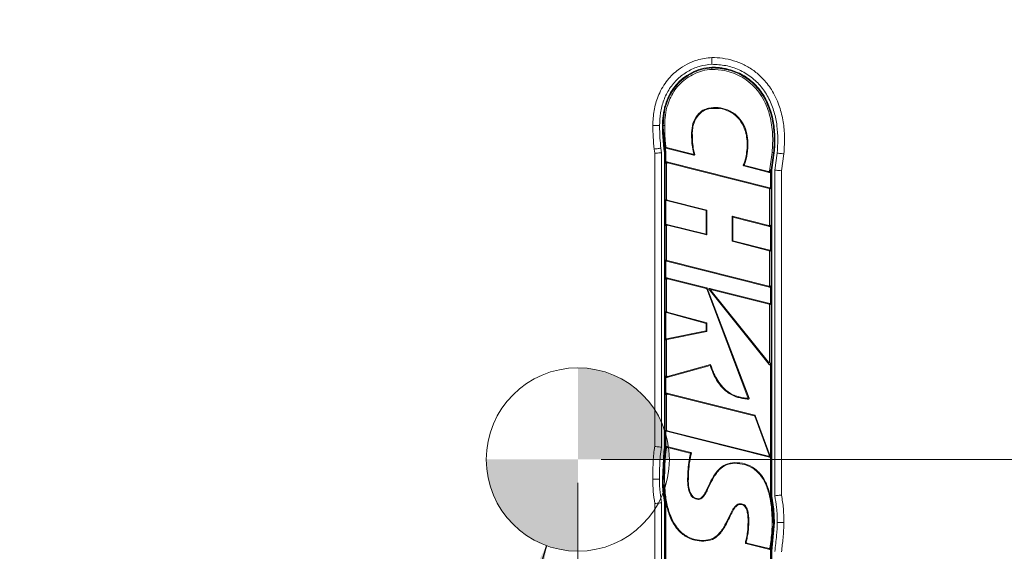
# Model space of a CAD drawing. Header units: millimetres. Extents: x 0 to 1118, y 0 to 864.
# Tile 133 of 248: x 226 to 293, y 712 to 748. Entities that reach past the tile are written whole.
import ezdxf

# ---------------------------------------------------------------- set-up
doc = ezdxf.new("R2010")
doc.units = ezdxf.units.MM
doc.styles.add('SLDTEXTSTYLE3', font='TXT', dxfattribs={"width": 0.605})
doc.dimstyles.new('SLDDIMSTYLE0', dxfattribs={"dimtxt": 0.18, "dimasz": 3.302, "dimexe": 0, "dimexo": 0.0625, "dimgap": 0, "dimtad": 0, "dimtih": 1, "dimtoh": 1, "dimdec": 0, "dimrnd": 1e-09, "dimzin": 0, "dimdsep": 46, "dimtxsty": 'Standard', "dimsah": 1, "dimcen": 0.09, "dimadec": 0, "dimazin": 0, "dimtfac": 3.302, "dimtdec": 0, "dimtofl": 0, "dimtmove": 0, "dimatfit": 3, "dimfxl": 1, "dimfrac": 2, "dimtolj": 1, "dimtzin": 0, "dimarcsym": 0})
doc.dimstyles.new('SLDDIMSTYLE1', dxfattribs={"dimtxt": 3.175, "dimasz": 3.302, "dimexe": 0, "dimexo": 0.0625, "dimgap": 0.79375, "dimtad": 0, "dimtih": 1, "dimtoh": 1, "dimdec": 1, "dimlfac": 4, "dimrnd": 1e-09, "dimzin": 12, "dimdsep": 46, "dimtxsty": 'SLDTEXTSTYLE3', "dimsah": 1, "dimcen": 0.09, "dimadec": 0, "dimazin": 3, "dimtfac": 1, "dimtofl": 0, "dimtmove": 0, "dimatfit": 3, "dimfxl": 1, "dimfrac": 2, "dimtolj": 1, "dimtzin": 12, "dimarcsym": 0})

# ---------------------------------------------------------------- blocks, each defined once
blk = doc.blocks.new('_D_2')
at = {"color": 7, "linetype": 'Continuous', "lineweight": 0}
for p, q in [((374.407, 791.795), (439.976, 791.795)), ((438.376, 791.795), (438.376, 757.407)), ((438.376, 718.145), (438.376, 752.534)), ((265.707, 718.145), (439.976, 718.145))]:
    blk.add_line(p, q, dxfattribs=at)
for points in [[(438.376, 791.795), (437.868, 788.493), (438.884, 788.493)], [(438.376, 718.145), (438.884, 721.447), (437.868, 721.447)]]:
    blk.add_solid(points, dxfattribs=at)
at = {"color": 7, "linetype": 'Continuous', "lineweight": 0, "insert": (432.919, 756.627), "char_height": 3.175, "attachment_point": 1, "style": 'SLDTEXTSTYLE3'}
blk.add_mtext('294.6', dxfattribs=at)
blk = doc.blocks.new('_D_3')
at = {"color": 7, "linetype": 'Continuous', "lineweight": 0}
for p, q in [((372.807, 790.195), (372.807, 610.851)), ((264.107, 716.545), (264.107, 610.851)), ((264.107, 612.451), (313, 612.451)), ((372.807, 612.451), (323.914, 612.451))]:
    blk.add_line(p, q, dxfattribs=at)
for points in [[(264.107, 612.451), (267.409, 611.943), (267.409, 612.959)], [(372.807, 612.451), (369.505, 612.959), (369.505, 611.943)]]:
    blk.add_solid(points, dxfattribs=at)
at = {"color": 7, "linetype": 'Continuous', "lineweight": 0, "insert": (313, 614.107), "char_height": 3.175, "attachment_point": 1, "style": 'SLDTEXTSTYLE3'}
blk.add_mtext('434.8', dxfattribs=at)
blk = doc.blocks.new('SW_DOWELSYMBOL_7')
at = {"linetype": 'Continuous', "lineweight": 0}
h = blk.add_hatch(color=0, dxfattribs=at)
edge = h.paths.add_edge_path(flags=0)
edge.add_arc((0, 0), 6.25, 0, 90)
edge.add_line((0, 6.25), (0, 0))
edge.add_line((0, 0), (6.25, 0))
h = blk.add_hatch(color=0, dxfattribs=at)
edge = h.paths.add_edge_path(flags=0)
edge.add_arc((0, 0), 6.25, 180, 270)
edge.add_line((0, -6.25), (0, 0))
edge.add_line((0, 0), (-6.25, 0))
at = {"color": 0, "linetype": 'Continuous', "lineweight": 0}
blk.add_circle((0, 0), 6.25, dxfattribs=at)

msp = doc.modelspace()

# ---------------------------------------------------------------- linework, layer by layer
at = {"color": 7, "linetype": 'Continuous', "lineweight": 15}
for p, q in [((269.229, 740.91), (269.229, 740.918)), ((269.687, 740.914), (269.687, 740.91)), ((269.893, 740.441), (269.886, 740.911)), ((269.936, 740.91), (269.943, 740.443)), ((269.981, 739.331), (269.893, 740.441)), ((269.943, 740.443), (270.03, 739.338)), ((270.011, 740.04), (269.995, 740.397)), ((269.36, 739.023), (269.32, 739.307)), ((269.774, 739.371), (269.818, 739.055)), ((270.017, 739.069), (269.981, 739.331)), ((270.067, 739.073), (270.03, 739.338)), ((272.029, 738.892), (270.106, 739.371)), ((270.151, 739.412), (271.959, 738.962)), ((269.36, 719.033), (269.36, 739.023)), ((269.818, 739.055), (269.818, 718.988)), ((270.017, 718.967), (270.017, 739.069)), ((270.067, 718.962), (270.067, 739.073)), ((270.118, 738.39), (270.118, 739.076)), ((277.184, 737.81), (277.365, 739.074)), ((277.297, 737.886), (277.465, 739.063)), ((277.515, 739.057), (277.347, 737.883)), ((277.546, 737.868), (277.713, 739.034)), ((278.168, 738.982), (278.004, 737.836)), ((270.168, 738.325), (270.118, 738.39)), ((270.168, 738.325), (270.168, 735.88)), ((270.175, 738.435), (270.226, 738.37)), ((277.211, 736.672), (270.175, 738.435)), ((277.161, 736.632), (270.226, 738.37)), ((277.168, 737.708), (275.431, 738.162)), ((275.502, 738.195), (277.126, 737.772)), ((277.168, 737.708), (277.126, 737.772)), ((277.184, 737.81), (277.226, 737.747)), ((277.246, 737.89), (277.226, 737.747)), ((277.246, 737.89), (277.297, 737.886)), ((277.246, 737.89), (277.246, 736.627)), ((277.297, 737.886), (277.297, 715.645)), ((277.347, 737.883), (277.347, 715.651)), ((277.546, 715.672), (277.546, 737.868)), ((278.004, 737.836), (278.004, 715.721)), ((277.161, 736.632), (277.211, 736.672)), ((277.246, 736.627), (277.196, 736.587)), ((277.196, 734.144), (277.196, 736.587)), ((270.118, 735.841), (270.168, 735.88)), ((270.118, 734.129), (270.118, 735.841)), ((270.203, 735.835), (270.153, 735.796)), ((270.153, 735.796), (272.857, 735.113)), ((270.203, 735.835), (272.907, 735.152)), ((272.857, 735.113), (272.907, 735.152)), ((272.857, 735.113), (272.857, 733.517)), ((272.907, 735.152), (272.908, 733.453)), ((274.632, 734.744), (277.138, 734.1)), ((274.632, 733.022), (274.632, 734.744)), ((274.682, 734.678), (274.632, 734.744)), ((274.682, 734.678), (277.188, 734.034)), ((274.682, 733.061), (274.682, 734.678)), ((270.168, 734.065), (270.118, 734.129)), ((270.168, 734.065), (270.168, 731.751)), ((270.175, 734.174), (270.226, 734.11)), ((272.857, 733.517), (270.175, 734.174)), ((272.908, 733.453), (270.226, 734.11)), ((277.188, 734.034), (277.138, 734.1)), ((277.196, 734.144), (277.246, 734.079)), ((277.246, 734.079), (277.246, 732.366)), ((272.857, 733.517), (272.908, 733.453)), ((274.682, 733.061), (274.632, 733.022)), ((277.161, 732.372), (274.632, 733.022)), ((277.211, 732.411), (274.682, 733.061)), ((277.161, 732.372), (277.211, 732.411)), ((277.246, 732.366), (277.196, 732.327)), ((277.196, 730), (277.196, 732.327)), ((270.118, 731.712), (270.168, 731.751)), ((270.118, 730.483), (270.118, 731.712)), ((270.203, 731.706), (270.153, 731.667)), ((270.153, 731.667), (277.188, 729.891)), ((270.203, 731.706), (277.138, 729.955)), ((270.175, 730.528), (270.226, 730.463)), ((272.913, 729.844), (270.175, 730.528)), ((270.168, 730.418), (270.118, 730.483)), ((270.168, 730.418), (270.168, 728.242)), ((272.875, 729.801), (270.226, 730.463)), ((272.875, 729.801), (272.913, 729.844)), ((277.188, 729.891), (277.138, 729.955)), ((277.196, 730), (277.246, 729.936)), ((277.246, 729.936), (277.246, 728.73)), ((272.945, 729.815), (272.907, 729.773)), ((275.715, 722.378), (272.907, 729.773)), ((275.791, 722.322), (272.945, 729.815)), ((273.066, 729.73), (277.164, 724.632)), ((273.2, 729.644), (273.066, 729.73)), ((273.114, 729.804), (273.247, 729.718)), ((277.211, 728.775), (273.114, 729.804)), ((273.2, 729.644), (277.113, 724.775)), ((277.161, 728.736), (273.247, 729.718)), ((277.161, 728.736), (277.211, 728.775)), ((277.246, 728.73), (277.196, 728.691)), ((277.196, 724.804), (277.196, 728.691)), ((270.118, 728.203), (270.168, 728.242)), ((270.118, 726.332), (270.118, 728.203)), ((270.203, 728.197), (270.152, 728.158)), ((270.152, 728.158), (272.857, 727.425)), ((270.203, 728.197), (272.907, 727.463)), ((272.857, 727.425), (272.907, 727.463)), ((272.857, 727.425), (272.857, 726.917)), ((272.907, 727.463), (272.907, 726.875)), ((272.857, 726.917), (270.155, 726.377)), ((272.907, 726.875), (270.206, 726.336)), ((272.857, 726.917), (272.907, 726.875)), ((270.168, 726.291), (270.118, 726.332)), ((270.155, 726.377), (270.206, 726.336)), ((270.168, 726.291), (270.168, 723.845)), ((270.177, 723.734), (273.135, 724.559)), ((270.227, 723.8), (273.168, 724.62)), ((277.164, 724.632), (277.113, 724.775)), ((277.196, 724.804), (277.246, 724.661)), ((277.246, 724.661), (277.246, 718.362)), ((270.118, 723.779), (270.168, 723.845)), ((270.227, 723.8), (270.177, 723.734)), ((270.118, 722.626), (270.118, 723.779)), ((270.168, 722.561), (270.118, 722.626)), ((270.168, 722.561), (270.168, 720.154)), ((270.175, 722.671), (270.226, 722.606)), ((276.186, 721.165), (270.175, 722.671)), ((276.148, 721.123), (270.226, 722.606)), ((276.148, 721.123), (276.186, 721.165)), ((276.218, 721.136), (276.18, 721.094)), ((277.245, 718.366), (276.218, 721.136)), ((277.164, 718.438), (276.18, 721.094)), ((270.118, 720.114), (270.168, 720.154)), ((270.118, 718.957), (270.118, 720.114)), ((270.203, 720.109), (270.153, 720.069)), ((270.153, 720.069), (277.19, 718.305)), ((270.203, 720.109), (277.109, 718.377)), ((269.878, 716.806), (269.971, 718.698)), ((269.971, 718.698), (270.017, 718.967)), ((270.021, 718.691), (270.067, 718.962)), ((271.821, 718.625), (270.183, 719.033)), ((271.759, 718.588), (270.222, 718.971)), ((277.164, 718.438), (277.245, 718.366)), ((277.19, 718.305), (277.109, 718.377)), ((277.246, 718.329), (277.246, 715.64)), ((269.221, 716.801), (269.221, 716.805)), ((269.679, 716.807), (269.679, 716.804)), ((269.886, 716.406), (269.878, 716.806)), ((269.911, 716.005), (269.886, 716.406)), ((269.936, 716.408), (269.928, 716.806)), ((270.017, 715.21), (269.911, 716.005)), ((270.067, 715.214), (269.96, 716.009)), ((269.36, 696.282), (269.36, 715.149)), ((269.818, 715.191), (269.818, 696.282)), ((270.017, 696.25), (270.017, 715.21)), ((270.067, 696.286), (270.067, 715.214)), ((270.118, 715.219), (270.117, 715.226)), ((270.118, 711.163), (270.118, 715.219)), ((275.202, 715.081), (275.201, 715.132)), ((277.246, 715.64), (277.247, 715.634)), ((277.297, 715.645), (277.432, 714.75)), ((277.347, 715.651), (277.482, 714.755)), ((277.482, 714.755), (277.521, 713.85)), ((277.411, 714.285), (277.42, 713.85)), ((277.471, 713.85), (277.466, 713.603)), ((277.521, 713.85), (277.516, 713.602)), ((277.72, 713.849), (277.72, 713.853)), ((278.178, 713.855), (278.178, 713.85)), ((277.516, 713.602), (277.347, 711.896)), ((275.576, 712.415), (277.206, 712.009)), ((275.638, 712.451), (277.163, 712.072)), ((277.246, 711.902), (277.246, 711.116)), ((277.297, 711.899), (277.297, 694.78)), ((277.347, 711.896), (277.347, 694.72))]:
    msp.add_line(p, q, dxfattribs=at)
at = {"color": 7, "linetype": 'Continuous', "lineweight": 15, "flags": 128}
for points in [[(273.257, 744.842), (273.257, 744.812), (273.257, 744.781), (273.257, 744.741)], [(273.045, 742.053), (273.043, 742.063), (273.035, 742.103)], [(269.936, 740.91), (269.966, 740.91), (269.996, 740.91), (270.037, 740.91)], [(271.92, 740.406), (271.91, 740.406), (271.87, 740.406)], [(269.32, 739.307), (269.392, 739.317), (269.462, 739.327), (269.529, 739.336), (269.591, 739.345), (269.648, 739.353), (269.698, 739.36), (269.741, 739.366), (269.774, 739.371)], [(269.36, 739.023), (269.456, 739.03), (269.549, 739.036), (269.634, 739.042), (269.709, 739.048), (269.771, 739.052), (269.818, 739.055)], [(270.118, 739.076), (270.093, 739.074), (270.067, 739.073)], [(275.645, 739.215), (275.656, 739.214), (275.696, 739.21)], [(277.465, 739.063), (277.435, 739.066), (277.405, 739.069), (277.365, 739.074)], [(277.546, 737.868), (277.593, 737.865), (277.655, 737.861), (277.73, 737.855), (277.815, 737.849), (277.908, 737.843), (278.004, 737.836)], [(274.954, 722.405), (274.957, 722.415), (274.969, 722.453)], [(270.118, 718.957), (270.093, 718.959), (270.067, 718.962)], [(274.819, 717.936), (274.819, 717.925), (274.82, 717.885)], [(269.979, 716.807), (269.963, 716.806), (269.948, 716.806), (269.928, 716.806)], [(269.979, 716.807), (269.989, 716.807), (270.029, 716.807)], [(271.648, 716.67), (271.638, 716.67), (271.598, 716.67)], [(270.118, 715.219), (270.093, 715.217), (270.067, 715.214)], [(272.337, 715.469), (272.337, 715.459), (272.338, 715.419)], [(277.246, 715.64), (277.271, 715.642), (277.297, 715.645)], [(275.729, 713.866), (275.739, 713.866), (275.779, 713.867)], [(277.42, 713.85), (277.41, 713.85), (277.37, 713.85)], [(277.42, 713.85), (277.435, 713.85), (277.45, 713.85), (277.471, 713.85)], [(272.699, 712.573), (272.699, 712.584), (272.698, 712.624)], [(277.246, 711.902), (277.271, 711.901), (277.297, 711.899)]]:
    msp.add_lwpolyline(points, dxfattribs=at)
at = {"color": 7, "linetype": 'Continuous', "lineweight": 0}
msp.add_circle((264.107, 718.145), 6.25, dxfattribs=at)
at = {"color": 7, "linetype": 'Continuous', "lineweight": 15}
for centre, major_axis, ratio, start_param, end_param in [((270.172, 738.38), (0.0368, -0.0472), 0.835857, 2.32185, 3.961336), ((270.222, 738.315), (0.0368, -0.0472), 0.835857, 2.32185, 3.961336), ((277.131, 737.826), (-0.0324, 0.0487), 0.855026, 2.378011, 3.905175), ((277.173, 737.763), (-0.0324, 0.0487), 0.855026, 2.378011, 3.905175), ((277.142, 736.582), (-0.0443, -0.0346), 0.889941, 2.534604, 3.748581), ((277.192, 736.621), (-0.0443, -0.0346), 0.889941, 2.534604, 3.748581), ((270.172, 735.846), (0.0443, 0.0345), 0.890066, 2.535377, 3.747808), ((270.222, 735.886), (0.0443, 0.0345), 0.890066, 2.535377, 3.747808), ((270.172, 734.119), (0.0369, -0.047), 0.836718, 2.32409, 3.959095), ((270.222, 734.055), (0.0369, -0.047), 0.836718, 2.32409, 3.959095), ((277.142, 734.154), (-0.0367, 0.0473), 0.834883, 2.319342, 3.963843), ((277.192, 734.089), (-0.0367, 0.0473), 0.834883, 2.319342, 3.963843), ((277.142, 732.321), (-0.0444, -0.0344), 0.89038, 2.537325, 3.74586), ((277.192, 732.36), (-0.0444, -0.0344), 0.89038, 2.537325, 3.74586), ((270.172, 731.718), (0.0443, 0.0345), 0.890069, 2.535397, 3.747789), ((270.222, 731.757), (0.0443, 0.0345), 0.890069, 2.535397, 3.747789), ((270.172, 730.473), (0.0368, -0.0471), 0.835962, 2.322122, 3.961064), ((270.222, 730.409), (0.0368, -0.0471), 0.835962, 2.322122, 3.961064), ((272.896, 729.792), (-0.0365, -0.0411), 0.909917, 2.697788, 3.585397), ((277.142, 730.01), (-0.0368, 0.0472), 0.835569, 2.321106, 3.96208), ((277.192, 729.945), (-0.0368, 0.0472), 0.835569, 2.321106, 3.96208), ((272.858, 729.75), (-0.0365, -0.0411), 0.909917, 2.697788, 3.585397), ((273.122, 729.746), (0.068, -0.0436), 0.61886, 2.067922, 4.215263), ((273.256, 729.66), (0.068, -0.0436), 0.61886, 2.067922, 4.215263), ((277.142, 728.685), (-0.0443, -0.0346), 0.889965, 2.534754, 3.748432), ((277.192, 728.724), (-0.0443, -0.0346), 0.889965, 2.534754, 3.748432), ((270.172, 728.209), (0.0446, 0.0341), 0.891319, 2.543231, 3.739954), ((270.222, 728.248), (0.0446, 0.0341), 0.891319, 2.543231, 3.739954), ((270.172, 726.326), (0.0436, -0.0358), 0.886301, 2.513066, 3.770119), ((270.222, 726.284), (0.0436, -0.0358), 0.886301, 2.513066, 3.770119), ((277.142, 724.826), (-0.0261, 0.0743), 0.634974, 2.077052, 4.206133), ((277.192, 724.682), (-0.0261, 0.0743), 0.634974, 2.077052, 4.206133), ((270.222, 723.855), (0.0364, 0.0479), 0.83152, 2.310902, 3.972283), ((270.172, 723.789), (0.0364, 0.0479), 0.83152, 2.310902, 3.972283), ((270.172, 722.616), (0.0368, -0.0472), 0.835862, 2.321863, 3.961322), ((270.222, 722.552), (0.0368, -0.0472), 0.835862, 2.321863, 3.961322), ((276.131, 721.071), (-0.0367, -0.0409), 0.909616, 2.694451, 3.588734), ((276.169, 721.114), (-0.0367, -0.0409), 0.909616, 2.694451, 3.588734), ((270.172, 720.12), (0.0443, 0.0346), 0.889953, 2.534678, 3.748508), ((270.222, 720.16), (0.0443, 0.0346), 0.889953, 2.534678, 3.748508), ((277.109, 718.433), (-0.0493, 0.0442), 0.755742, 2.179777, 4.103408), ((277.189, 718.361), (-0.0493, 0.0442), 0.755742, 2.179777, 3.442812), ((277.342, 718.224), (-0.096, 0.137), 0.197502, 6.264639, 6.85294), ((277.189, 718.361), (-0.0493, 0.0442), 0.755742, 4.031113, 4.103408)]:
    msp.add_ellipse(centre, major_axis=major_axis, ratio=ratio, start_param=start_param, end_param=end_param, dxfattribs=at)
for points, knots in [([(269.229, 740.918), (269.229, 740.964), (269.235, 741.347), (269.308, 742.065), (269.613, 743.087), (270.163, 744.007), (270.867, 744.684), (271.567, 745.118), (272.332, 745.448), (272.915, 745.512), (273.255, 745.549)], [0, 0, 0, 0, 0.0205531, 0.1689271, 0.3168656, 0.4876132, 0.6358072, 0.7429118, 0.8499924, 1, 1, 1, 1]), ([(273.255, 745.549), (273.255, 745.545), (273.255, 745.52), (273.255, 745.44), (273.256, 745.312), (273.256, 745.174), (273.256, 745.118), (273.256, 745.091)], [0, 0, 0, 0, 0.021789, 0.12745, 0.418318, 0.709157, 1, 1, 1, 1]), ([(273.255, 745.549), (273.498, 745.54), (273.997, 745.521), (274.738, 745.353), (275.458, 745.073), (276.121, 744.673), (276.769, 744.118), (277.381, 743.341), (277.849, 742.364), (278.122, 741.309), (278.245, 740.186), (278.196, 739.41), (278.168, 738.982)], [0, 0, 0, 0, 0.077762, 0.160011, 0.24224, 0.324596, 0.406951, 0.51442, 0.639575, 0.751066, 0.86269, 1, 1, 1, 1]), ([(273.256, 745.091), (272.965, 745.058), (272.389, 744.992), (271.596, 744.623), (270.9, 744.113), (270.336, 743.439), (269.943, 742.646), (269.72, 741.786), (269.698, 741.202), (269.687, 740.914)], [0, 0, 0, 0, 0.143764, 0.284229, 0.424949, 0.565911, 0.712688, 0.858035, 1, 1, 1, 1]), ([(269.886, 740.911), (269.888, 741.031), (269.891, 741.272), (269.927, 741.632), (269.987, 741.985), (270.106, 742.454), (270.329, 743.015), (270.729, 743.623), (271.242, 744.137), (271.854, 744.53), (272.532, 744.815), (273.015, 744.866), (273.257, 744.892)], [0, 0, 0, 0, 0.062551, 0.124605, 0.187419, 0.248415, 0.375362, 0.498597, 0.623244, 0.749266, 0.874179, 1, 1, 1, 1]), ([(273.257, 744.842), (273.04, 744.82), (272.625, 744.78), (272.047, 744.561), (271.526, 744.272), (271.058, 743.895), (270.664, 743.447), (270.359, 742.941), (270.117, 742.348), (269.967, 741.664), (269.946, 741.162), (269.936, 740.91)], [0, 0, 0, 0, 0.114362, 0.21816, 0.321983, 0.427096, 0.532188, 0.634145, 0.736166, 0.867912, 1, 1, 1, 1]), ([(273.257, 744.741), (273.04, 744.719), (272.63, 744.677), (272.063, 744.456), (271.556, 744.171), (271.105, 743.799), (270.726, 743.359), (270.435, 742.865), (270.206, 742.291), (270.066, 741.632), (270.047, 741.151), (270.037, 740.91)], [0, 0, 0, 0, 0.117693, 0.221884, 0.326097, 0.431304, 0.53649, 0.638179, 0.739935, 0.869805, 1, 1, 1, 1]), ([(277.713, 739.034), (277.734, 739.343), (277.777, 739.966), (277.717, 740.908), (277.528, 741.844), (277.181, 742.747), (276.656, 743.565), (275.959, 744.245), (275.126, 744.737), (274.208, 745.039), (273.573, 745.074), (273.256, 745.091)], [0, 0, 0, 0, 0.108212, 0.21794, 0.329012, 0.44097, 0.554084, 0.666115, 0.778137, 0.889711, 1, 1, 1, 1]), ([(273.257, 744.892), (273.371, 744.89), (273.601, 744.885), (273.943, 744.845), (274.506, 744.738), (275.267, 744.46), (276.118, 743.86), (276.668, 743.198), (277.002, 742.608), (277.275, 741.974), (277.447, 741.297), (277.535, 740.604), (277.562, 740.091), (277.557, 739.572), (277.529, 739.229), (277.515, 739.057)], [0, 0, 0, 0, 0.041558, 0.083632, 0.124991, 0.250014, 0.37466, 0.499483, 0.559472, 0.620853, 0.750328, 0.81143, 0.874785, 0.9372, 1, 1, 1, 1]), ([(277.465, 739.063), (277.479, 739.23), (277.507, 739.566), (277.512, 740.076), (277.486, 740.583), (277.422, 741.098), (277.317, 741.605), (277.116, 742.256), (276.82, 742.867), (276.426, 743.412), (275.957, 743.911), (275.253, 744.411), (274.523, 744.679), (274.021, 744.781), (273.767, 744.816), (273.512, 744.838), (273.342, 744.841), (273.257, 744.842)], [0, 0, 0, 0, 0.06182, 0.123855, 0.187188, 0.248212, 0.314174, 0.377428, 0.498133, 0.561459, 0.623803, 0.749323, 0.874729, 0.905929, 0.937486, 0.968878, 1, 1, 1, 1]), ([(277.365, 739.074), (277.381, 739.289), (277.429, 739.914), (277.373, 740.954), (277.125, 741.982), (276.755, 742.768), (276.369, 743.337), (275.886, 743.829), (275.336, 744.22), (274.739, 744.497), (274.049, 744.699), (273.546, 744.726), (273.257, 744.741)], [0, 0, 0, 0, 0.081029, 0.235233, 0.388888, 0.474431, 0.559897, 0.645877, 0.731842, 0.811799, 0.891791, 1, 1, 1, 1]), ([(271.87, 740.406), (271.887, 740.625), (271.921, 741.066), (272.221, 741.606), (272.613, 741.968), (272.902, 742.06), (273.035, 742.103)], [0, 0, 0, 0, 0.295376, 0.593099, 0.812623, 1, 1, 1, 1]), ([(273.045, 742.053), (272.94, 742.022), (272.709, 741.953), (272.393, 741.707), (272.116, 741.338), (271.946, 740.881), (271.928, 740.556), (271.92, 740.406)], [0, 0, 0, 0, 0.151804, 0.333732, 0.546569, 0.790997, 1, 1, 1, 1]), ([(273.035, 742.103), (273.253, 742.127), (273.689, 742.175), (274.367, 742.004), (274.976, 741.625), (275.427, 741.036), (275.652, 740.4), (275.726, 739.78), (275.706, 739.4), (275.696, 739.21)], [0, 0, 0, 0, 0.1410568, 0.2825167, 0.4446474, 0.5973481, 0.7537169, 0.8766875, 1, 1, 1, 1]), ([(275.645, 739.215), (275.657, 739.431), (275.678, 739.82), (275.595, 740.377), (275.412, 740.933), (275.045, 741.486), (274.463, 741.906), (273.766, 742.124), (273.291, 742.078), (273.045, 742.053)], [0, 0, 0, 0, 0.143027, 0.257061, 0.370843, 0.528563, 0.686675, 0.837826, 1, 1, 1, 1]), ([(269.229, 740.918), (269.237, 740.917), (269.262, 740.917), (269.342, 740.917), (269.465, 740.915), (269.604, 740.914), (269.659, 740.914), (269.687, 740.914)], [0, 0, 0, 0, 0.0446639, 0.1274456, 0.4182991, 0.7091527, 1, 1, 1, 1]), ([(269.229, 740.91), (269.237, 740.91), (269.262, 740.91), (269.342, 740.91), (269.465, 740.91), (269.604, 740.91), (269.659, 740.91), (269.687, 740.91)], [0, 0, 0, 0, 0.044662, 0.127448, 0.418299, 0.709152, 1, 1, 1, 1]), ([(269.32, 739.307), (269.292, 739.579), (269.236, 740.112), (269.231, 740.648), (269.229, 740.91)], [0, 0, 0, 0, 0.510493, 1, 1, 1, 1]), ([(269.687, 740.91), (269.69, 740.624), (269.694, 740.11), (269.75, 739.598), (269.774, 739.371)], [0, 0, 0, 0, 0.555025, 1, 1, 1, 1]), ([(270.037, 740.91), (270.04, 740.694), (270.044, 740.338), (270.071, 739.851), (270.102, 739.581), (270.116, 739.451)], [0, 0, 0, 0, 0.442602, 0.731809, 1, 1, 1, 1]), ([(269.995, 740.397), (269.987, 740.403), (269.97, 740.417), (269.953, 740.434), (269.943, 740.443)], [0, 0, 0, 0, 0.434026, 1, 1, 1, 1]), ([(270.071, 739.41), (270.049, 739.6), (270.026, 739.81), (270.013, 740.02), (270.011, 740.04)], [0, 0, 0, 0, 0.905061, 1, 1, 1, 1]), ([(270.118, 739.076), (270.102, 739.183), (270.055, 739.503), (270.029, 739.825), (270.011, 740.04)], [0, 0, 0, 0, 0.333482, 1, 1, 1, 1]), ([(272.015, 739.018), (271.974, 739.204), (271.905, 739.526), (271.874, 739.992), (271.871, 740.268), (271.87, 740.406)], [0, 0, 0, 0, 0.408236, 0.703512, 1, 1, 1, 1]), ([(271.92, 740.406), (271.923, 740.19), (271.927, 739.809), (271.991, 739.321), (272.058, 739.055), (272.085, 738.949)], [0, 0, 0, 0, 0.440199, 0.777325, 1, 1, 1, 1]), ([(270.071, 739.41), (270.078, 739.416), (270.093, 739.429), (270.108, 739.443), (270.116, 739.451)], [0, 0, 0, 0, 0.4447328, 1, 1, 1, 1]), ([(270.106, 739.371), (270.101, 739.373), (270.091, 739.376), (270.079, 739.387), (270.073, 739.399), (270.072, 739.407), (270.071, 739.41)], [0, 0, 0, 0, 0.2845412, 0.5696027, 0.8459349, 1, 1, 1, 1]), ([(270.151, 739.412), (270.143, 739.404), (270.128, 739.391), (270.112, 739.377), (270.106, 739.371)], [0, 0, 0, 0, 0.555249, 1, 1, 1, 1]), ([(270.116, 739.451), (270.118, 739.445), (270.12, 739.435), (270.13, 739.423), (270.141, 739.415), (270.148, 739.413), (270.151, 739.412)], [0, 0, 0, 0, 0.283138, 0.566784, 0.841628, 1, 1, 1, 1]), ([(271.959, 738.962), (271.965, 738.961), (271.976, 738.959), (271.992, 738.963), (272.005, 738.971), (272.013, 738.983), (272.017, 738.997), (272.017, 739.009), (272.015, 739.016), (272.015, 739.018)], [0, 0, 0, 0, 0.187998, 0.344211, 0.501256, 0.639605, 0.776788, 0.930596, 1, 1, 1, 1]), ([(272.029, 738.892), (272.023, 738.898), (272, 738.921), (271.976, 738.944), (271.959, 738.962)], [0, 0, 0, 0, 0.236649, 1, 1, 1, 1]), ([(272.015, 739.018), (272.015, 739.018), (272.034, 738.998), (272.056, 738.978), (272.079, 738.955), (272.085, 738.949)], [0, 0, 0, 0, 0.000096, 0.763088, 1, 1, 1, 1]), ([(272.085, 738.949), (272.086, 738.943), (272.088, 738.932), (272.084, 738.915), (272.076, 738.903), (272.065, 738.894), (272.051, 738.89), (272.039, 738.89), (272.031, 738.892), (272.029, 738.892)], [0, 0, 0, 0, 0.187781, 0.343044, 0.499169, 0.636365, 0.772088, 0.924278, 1, 1, 1, 1]), ([(275.402, 738.228), (275.427, 738.289), (275.494, 738.451), (275.583, 738.78), (275.622, 739.051), (275.645, 739.215)], [0, 0, 0, 0, 0.195241, 0.512908, 1, 1, 1, 1]), ([(275.696, 739.21), (275.682, 739.103), (275.653, 738.879), (275.579, 738.56), (275.505, 738.353), (275.471, 738.258)], [0, 0, 0, 0, 0.330271, 0.690501, 1, 1, 1, 1]), ([(277.713, 739.034), (277.74, 739.031), (277.795, 739.025), (277.933, 739.009), (278.061, 738.995), (278.141, 738.985), (278.165, 738.983), (278.168, 738.982)], [0, 0, 0, 0, 0.290805, 0.581605, 0.872492, 0.983842, 1, 1, 1, 1]), ([(275.431, 738.162), (275.426, 738.164), (275.415, 738.167), (275.403, 738.179), (275.396, 738.193), (275.395, 738.208), (275.398, 738.22), (275.401, 738.226), (275.402, 738.228)], [0, 0, 0, 0, 0.199609, 0.4002127, 0.5805273, 0.7489, 0.9245594, 1, 1, 1, 1]), ([(275.402, 738.228), (275.409, 738.231), (275.417, 738.234), (275.426, 738.238), (275.426, 738.238)], [0, 0, 0, 0, 0.999724, 1, 1, 1, 1]), ([(275.426, 738.238), (275.426, 738.238), (275.44, 738.245), (275.454, 738.258), (275.471, 738.258), (275.471, 738.258)], [0, 0, 0, 0, 0.0001783, 0.9998597, 1, 1, 1, 1]), ([(275.502, 738.195), (275.487, 738.188), (275.464, 738.176), (275.439, 738.165), (275.431, 738.162)], [0, 0, 0, 0, 0.663596, 1, 1, 1, 1]), ([(275.471, 738.258), (275.47, 738.253), (275.466, 738.242), (275.468, 738.226), (275.475, 738.212), (275.486, 738.202), (275.496, 738.197), (275.502, 738.195), (275.502, 738.195)], [0, 0, 0, 0, 0.206328, 0.413493, 0.602557, 0.78202, 0.970312, 1, 1, 1, 1]), ([(273.135, 724.559), (273.135, 724.559), (273.149, 724.579), (273.159, 724.6), (273.168, 724.62)], [0, 0, 0, 0, 0.000273, 1, 1, 1, 1]), ([(273.135, 724.559), (273.202, 724.37), (273.342, 723.973), (273.653, 723.408), (274.099, 722.863), (274.567, 722.539), (274.884, 722.429), (274.954, 722.405)], [0, 0, 0, 0, 0.205008, 0.431299, 0.656731, 0.923782, 1, 1, 1, 1]), ([(273.168, 724.62), (273.239, 724.416), (273.371, 724.036), (273.65, 723.516), (274.027, 723.014), (274.48, 722.637), (274.845, 722.5), (274.969, 722.453)], [0, 0, 0, 0, 0.221544, 0.411735, 0.601503, 0.863845, 1, 1, 1, 1]), ([(274.969, 722.453), (275.073, 722.424), (275.251, 722.373), (275.486, 722.333), (275.615, 722.321), (275.668, 722.316)], [0, 0, 0, 0, 0.453978, 0.777535, 1, 1, 1, 1]), ([(274.954, 722.405), (275.056, 722.376), (275.261, 722.317), (275.527, 722.276), (275.689, 722.263), (275.744, 722.259)], [0, 0, 0, 0, 0.394702, 0.792689, 1, 1, 1, 1]), ([(275.668, 722.316), (275.674, 722.316), (275.685, 722.316), (275.701, 722.322), (275.712, 722.332), (275.718, 722.345), (275.72, 722.36), (275.718, 722.371), (275.716, 722.377), (275.715, 722.378)], [0, 0, 0, 0, 0.188747, 0.348689, 0.509381, 0.652685, 0.795973, 0.956443, 1, 1, 1, 1]), ([(275.744, 722.259), (275.737, 722.264), (275.712, 722.283), (275.687, 722.302), (275.668, 722.316)], [0, 0, 0, 0, 0.264837, 1, 1, 1, 1]), ([(275.715, 722.378), (275.734, 722.364), (275.759, 722.345), (275.784, 722.327), (275.791, 722.322)], [0, 0, 0, 0, 0.734954, 1, 1, 1, 1]), ([(275.791, 722.322), (275.792, 722.316), (275.796, 722.304), (275.793, 722.287), (275.785, 722.273), (275.773, 722.264), (275.759, 722.259), (275.749, 722.259), (275.744, 722.259)], [0, 0, 0, 0, 0.189307, 0.379909, 0.541874, 0.685333, 0.832832, 1, 1, 1, 1]), ([(269.221, 716.805), (269.225, 717.172), (269.232, 717.871), (269.284, 718.617), (269.352, 718.989), (269.36, 719.033)], [0, 0, 0, 0, 0.491891, 0.939826, 1, 1, 1, 1]), ([(269.36, 719.033), (269.362, 719.033), (269.386, 719.031), (269.467, 719.023), (269.597, 719.01), (269.736, 718.996), (269.791, 718.991), (269.818, 718.988)], [0, 0, 0, 0, 0.008848, 0.128306, 0.419549, 0.709752, 1, 1, 1, 1]), ([(269.818, 718.988), (269.786, 718.779), (269.724, 718.369), (269.687, 717.64), (269.682, 717.122), (269.679, 716.807)], [0, 0, 0, 0, 0.2895965, 0.5676545, 1, 1, 1, 1]), ([(269.928, 716.806), (269.928, 716.914), (269.929, 717.238), (269.942, 717.759), (269.971, 718.281), (270.008, 718.584), (270.021, 718.691)], [0, 0, 0, 0, 0.171388, 0.514199, 0.829165, 1, 1, 1, 1]), ([(270.127, 718.998), (270.096, 718.822), (270.029, 718.434), (269.998, 717.878), (269.988, 717.501), (269.983, 717.34)], [0, 0, 0, 0, 0.321135, 0.70979, 1, 1, 1, 1]), ([(269.983, 717.34), (269.987, 717.486), (269.996, 717.829), (270.024, 718.37), (270.087, 718.761), (270.118, 718.957)], [0, 0, 0, 0, 0.2692438, 0.6337969, 1, 1, 1, 1]), ([(270.165, 718.936), (270.134, 718.738), (270.07, 718.326), (270.036, 717.614), (270.032, 717.103), (270.029, 716.807)], [0, 0, 0, 0, 0.281473, 0.584547, 1, 1, 1, 1]), ([(270.127, 718.998), (270.129, 719.003), (270.132, 719.014), (270.143, 719.026), (270.157, 719.033), (270.171, 719.035), (270.179, 719.034), (270.183, 719.033)], [0, 0, 0, 0, 0.217976, 0.436703, 0.640123, 0.837136, 1, 1, 1, 1]), ([(270.165, 718.936), (270.157, 718.949), (270.145, 718.97), (270.132, 718.99), (270.127, 718.998)], [0, 0, 0, 0, 0.61828, 1, 1, 1, 1]), ([(270.222, 718.971), (270.216, 718.972), (270.205, 718.974), (270.19, 718.969), (270.177, 718.96), (270.169, 718.949), (270.166, 718.94), (270.165, 718.936)], [0, 0, 0, 0, 0.216879, 0.434553, 0.636692, 0.832167, 1, 1, 1, 1]), ([(270.183, 719.033), (270.188, 719.025), (270.201, 719.005), (270.214, 718.984), (270.222, 718.971)], [0, 0, 0, 0, 0.3820029, 1, 1, 1, 1]), ([(271.598, 716.67), (271.603, 716.886), (271.613, 717.313), (271.669, 717.937), (271.752, 718.338), (271.792, 718.532)], [0, 0, 0, 0, 0.3453312, 0.6839351, 1, 1, 1, 1]), ([(271.648, 716.67), (271.653, 716.886), (271.664, 717.33), (271.722, 717.966), (271.813, 718.379), (271.854, 718.568)], [0, 0, 0, 0, 0.3384469, 0.6965358, 1, 1, 1, 1]), ([(271.759, 718.588), (271.771, 718.596), (271.792, 718.608), (271.813, 718.62), (271.821, 718.625)], [0, 0, 0, 0, 0.618008, 1, 1, 1, 1]), ([(271.792, 718.532), (271.793, 718.537), (271.795, 718.548), (271.791, 718.563), (271.782, 718.576), (271.771, 718.585), (271.762, 718.587), (271.759, 718.588)], [0, 0, 0, 0, 0.218829, 0.438423, 0.642807, 0.84098, 1, 1, 1, 1]), ([(271.854, 718.568), (271.847, 718.563), (271.826, 718.551), (271.805, 718.539), (271.792, 718.532)], [0, 0, 0, 0, 0.382276, 1, 1, 1, 1]), ([(271.821, 718.625), (271.826, 718.623), (271.836, 718.62), (271.848, 718.608), (271.855, 718.595), (271.857, 718.58), (271.855, 718.572), (271.854, 718.568)], [0, 0, 0, 0, 0.217783, 0.43633, 0.639566, 0.836269, 1, 1, 1, 1]), ([(274.819, 717.936), (274.606, 717.912), (274.207, 717.867), (273.767, 717.536), (273.477, 717.182), (273.223, 716.762), (273.021, 716.331), (272.823, 715.923), (272.675, 715.673), (272.532, 715.534), (272.431, 715.478), (272.366, 715.472), (272.337, 715.469)], [0, 0, 0, 0, 0.171108, 0.319072, 0.430066, 0.541428, 0.714873, 0.815446, 0.908861, 0.947912, 0.975952, 1, 1, 1, 1]), ([(274.82, 717.885), (274.622, 717.864), (274.225, 717.822), (273.785, 717.486), (273.492, 717.115), (273.245, 716.694), (273.046, 716.264), (272.843, 715.852), (272.682, 715.595), (272.509, 715.455), (272.406, 715.423), (272.349, 715.42), (272.338, 715.419)], [0, 0, 0, 0, 0.158469, 0.318048, 0.429628, 0.54158, 0.712653, 0.813182, 0.914272, 0.954511, 0.990407, 1, 1, 1, 1]), ([(277.247, 715.634), (277.201, 715.816), (277.082, 716.287), (276.762, 716.962), (276.211, 717.557), (275.534, 717.889), (275.051, 717.921), (274.819, 717.936)], [0, 0, 0, 0, 0.154241, 0.3993456, 0.6044611, 0.8105357, 1, 1, 1, 1]), ([(277.37, 713.85), (277.366, 714.066), (277.357, 714.568), (277.271, 715.354), (277.067, 716.194), (276.714, 716.944), (276.173, 717.52), (275.514, 717.841), (275.044, 717.871), (274.82, 717.885)], [0, 0, 0, 0, 0.120707, 0.280855, 0.440589, 0.602497, 0.738529, 0.875192, 1, 1, 1, 1]), ([(269.979, 716.807), (269.979, 716.914), (269.979, 717.092), (269.982, 717.27), (269.983, 717.34)], [0, 0, 0, 0, 0.606295, 1, 1, 1, 1]), ([(269.221, 716.805), (269.233, 716.805), (269.257, 716.805), (269.338, 716.806), (269.458, 716.806), (269.596, 716.806), (269.652, 716.806), (269.679, 716.807)], [0, 0, 0, 0, 0.062979, 0.127455, 0.418306, 0.709153, 1, 1, 1, 1]), ([(269.221, 716.801), (269.233, 716.801), (269.258, 716.801), (269.338, 716.802), (269.458, 716.802), (269.596, 716.803), (269.652, 716.804), (269.679, 716.804)], [0, 0, 0, 0, 0.06298, 0.1274565, 0.4183063, 0.7091555, 1, 1, 1, 1]), ([(269.36, 715.149), (269.319, 715.42), (269.236, 715.967), (269.226, 716.521), (269.221, 716.801)], [0, 0, 0, 0, 0.495056, 1, 1, 1, 1]), ([(269.679, 716.804), (269.685, 716.503), (269.695, 715.962), (269.78, 715.428), (269.818, 715.191)], [0, 0, 0, 0, 0.5564777, 1, 1, 1, 1]), ([(269.936, 716.408), (269.938, 716.408), (269.949, 716.411), (269.966, 716.411), (269.981, 716.412), (269.986, 716.412)], [0, 0, 0, 0, 0.100151, 0.700058, 1, 1, 1, 1]), ([(269.96, 716.009), (269.956, 716.061), (269.946, 716.194), (269.94, 716.327), (269.936, 716.408)], [0, 0, 0, 0, 0.39643, 1, 1, 1, 1]), ([(269.986, 716.412), (269.997, 716.214), (270.018, 715.816), (270.084, 715.423), (270.117, 715.226)], [0, 0, 0, 0, 0.4996694, 1, 1, 1, 1]), ([(270.029, 716.807), (270.033, 716.591), (270.043, 716.073), (270.14, 715.256), (270.373, 714.368), (270.77, 713.577), (271.367, 712.972), (272.043, 712.663), (272.502, 712.636), (272.698, 712.624)], [0, 0, 0, 0, 0.116651, 0.279988, 0.442896, 0.610825, 0.752283, 0.894452, 1, 1, 1, 1]), ([(272.338, 715.419), (272.267, 715.426), (272.128, 715.44), (271.935, 715.563), (271.757, 715.788), (271.621, 716.171), (271.606, 716.486), (271.598, 716.67)], [0, 0, 0, 0, 0.130036, 0.257127, 0.41353, 0.6581, 1, 1, 1, 1]), ([(272.337, 715.469), (272.282, 715.474), (272.164, 715.484), (271.992, 715.582), (271.824, 715.777), (271.674, 716.148), (271.658, 716.468), (271.648, 716.67)], [0, 0, 0, 0, 0.105526, 0.2305283, 0.3767168, 0.6044542, 1, 1, 1, 1]), ([(277.546, 715.672), (277.573, 715.675), (277.628, 715.681), (277.767, 715.696), (277.897, 715.709), (277.978, 715.718), (278.002, 715.72), (278.004, 715.721)], [0, 0, 0, 0, 0.290129, 0.580213, 0.871461, 0.991479, 1, 1, 1, 1]), ([(278.004, 715.721), (278.056, 715.414), (278.161, 714.797), (278.172, 714.17), (278.178, 713.855)], [0, 0, 0, 0, 0.496669, 1, 1, 1, 1]), ([(269.36, 715.149), (269.362, 715.149), (269.386, 715.151), (269.467, 715.158), (269.597, 715.17), (269.736, 715.183), (269.791, 715.188), (269.818, 715.191)], [0, 0, 0, 0, 0.009112, 0.128281, 0.419436, 0.709698, 1, 1, 1, 1]), ([(270.117, 715.226), (270.182, 714.944), (270.32, 714.351), (270.722, 713.557), (271.329, 712.935), (272.023, 712.615), (272.496, 712.586), (272.699, 712.573)], [0, 0, 0, 0, 0.214247, 0.451054, 0.649993, 0.849934, 1, 1, 1, 1]), ([(272.698, 712.624), (272.883, 712.644), (273.254, 712.683), (273.776, 713.074), (274.149, 713.646), (274.414, 714.217), (274.637, 714.666), (274.816, 714.946), (275.013, 715.097), (275.13, 715.128), (275.191, 715.131), (275.201, 715.132)], [0, 0, 0, 0, 0.146326, 0.293629, 0.502886, 0.688813, 0.796906, 0.905664, 0.950819, 0.992153, 1, 1, 1, 1]), ([(272.699, 712.573), (272.902, 712.597), (273.283, 712.64), (273.815, 713.043), (274.146, 713.547), (274.404, 714.069), (274.595, 714.477), (274.77, 714.794), (274.935, 714.978), (275.066, 715.066), (275.158, 715.076), (275.202, 715.081)], [0, 0, 0, 0, 0.1606819, 0.3014369, 0.5160812, 0.6393046, 0.7670973, 0.877959, 0.9267687, 0.9647398, 1, 1, 1, 1]), ([(275.201, 715.132), (275.252, 715.128), (275.349, 715.121), (275.476, 715.05), (275.595, 714.921), (275.697, 714.692), (275.76, 714.375), (275.777, 714.086), (275.779, 713.916), (275.779, 713.867)], [0, 0, 0, 0, 0.098571, 0.187576, 0.276246, 0.436407, 0.669196, 0.903164, 1, 1, 1, 1]), ([(275.202, 715.081), (275.253, 715.077), (275.344, 715.069), (275.468, 714.992), (275.583, 714.844), (275.666, 714.604), (275.721, 714.264), (275.726, 714.012), (275.729, 713.866)], [0, 0, 0, 0, 0.103083, 0.186492, 0.292165, 0.481778, 0.701715, 1, 1, 1, 1]), ([(277.382, 714.745), (277.366, 714.894), (277.336, 715.192), (277.277, 715.487), (277.247, 715.634)], [0, 0, 0, 0, 0.499635, 1, 1, 1, 1]), ([(277.72, 713.853), (277.713, 714.192), (277.702, 714.803), (277.594, 715.405), (277.546, 715.672)], [0, 0, 0, 0, 0.555612, 1, 1, 1, 1]), ([(277.411, 714.285), (277.408, 714.362), (277.401, 714.515), (277.388, 714.668), (277.382, 714.745)], [0, 0, 0, 0, 0.499846, 1, 1, 1, 1]), ([(277.432, 714.75), (277.434, 714.728), (277.46, 714.429), (277.465, 714.129), (277.471, 713.85)], [0, 0, 0, 0, 0.073401, 1, 1, 1, 1]), ([(275.729, 713.866), (275.718, 713.65), (275.701, 713.29), (275.626, 712.825), (275.568, 712.578), (275.543, 712.471)], [0, 0, 0, 0, 0.4597704, 0.7669882, 1, 1, 1, 1]), ([(275.779, 713.867), (275.769, 713.65), (275.753, 713.306), (275.681, 712.853), (275.629, 712.618), (275.604, 712.508)], [0, 0, 0, 0, 0.472537, 0.752635, 1, 1, 1, 1]), ([(277.22, 712.111), (277.245, 712.308), (277.293, 712.695), (277.355, 713.274), (277.365, 713.658), (277.37, 713.85)], [0, 0, 0, 0, 0.340481, 0.669791, 1, 1, 1, 1]), ([(277.546, 711.881), (277.594, 712.242), (277.681, 712.896), (277.708, 713.554), (277.72, 713.849)], [0, 0, 0, 0, 0.552118, 1, 1, 1, 1]), ([(277.72, 713.853), (277.747, 713.853), (277.802, 713.853), (277.941, 713.854), (278.062, 713.855), (278.142, 713.855), (278.167, 713.855), (278.178, 713.855)], [0, 0, 0, 0, 0.290846, 0.581693, 0.872546, 0.942588, 1, 1, 1, 1]), ([(277.72, 713.849), (277.747, 713.85), (277.802, 713.85), (277.941, 713.85), (278.062, 713.85), (278.142, 713.85), (278.167, 713.85), (278.178, 713.85)], [0, 0, 0, 0, 0.290846, 0.581697, 0.872547, 0.942588, 1, 1, 1, 1]), ([(278.178, 713.85), (278.162, 713.497), (278.133, 712.83), (278.045, 712.167), (278.004, 711.855)], [0, 0, 0, 0, 0.528539, 1, 1, 1, 1]), ([(277.406, 713.392), (277.393, 713.221), (277.367, 712.887), (277.305, 712.391), (277.266, 712.065), (277.246, 711.902)], [0, 0, 0, 0, 0.341968, 0.670974, 1, 1, 1, 1]), ([(277.264, 712.048), (277.285, 712.222), (277.333, 712.61), (277.384, 713.058), (277.402, 713.332), (277.406, 713.392)], [0, 0, 0, 0, 0.389018, 0.86791, 1, 1, 1, 1]), ([(277.466, 713.603), (277.465, 713.578), (277.456, 713.337), (277.422, 712.931), (277.356, 712.39), (277.316, 712.063), (277.297, 711.899)], [0, 0, 0, 0, 0.044767, 0.422712, 0.711346, 1, 1, 1, 1]), ([(277.415, 713.575), (277.414, 713.559), (277.412, 713.498), (277.408, 713.437), (277.406, 713.392)], [0, 0, 0, 0, 0.2657131, 1, 1, 1, 1]), ([(277.466, 713.603), (277.466, 713.603), (277.466, 713.603), (277.466, 713.603), (277.466, 713.602), (277.466, 713.601), (277.463, 713.599), (277.451, 713.592), (277.435, 713.583), (277.421, 713.578), (277.415, 713.575)], [0, 0, 0, 0, 0.000248, 0.002461, 0.00545, 0.013239, 0.044915, 0.170426, 0.670934, 1, 1, 1, 1]), ([(275.576, 712.415), (275.571, 712.416), (275.561, 712.42), (275.549, 712.431), (275.542, 712.445), (275.54, 712.459), (275.542, 712.467), (275.543, 712.471)], [0, 0, 0, 0, 0.220011, 0.440741, 0.646557, 0.846363, 1, 1, 1, 1]), ([(275.543, 712.471), (275.55, 712.476), (275.571, 712.488), (275.591, 712.5), (275.604, 712.508)], [0, 0, 0, 0, 0.386081, 1, 1, 1, 1]), ([(275.638, 712.451), (275.625, 712.444), (275.605, 712.432), (275.584, 712.419), (275.576, 712.415)], [0, 0, 0, 0, 0.614009, 1, 1, 1, 1]), ([(275.604, 712.508), (275.603, 712.502), (275.601, 712.491), (275.606, 712.476), (275.615, 712.463), (275.626, 712.455), (275.634, 712.452), (275.638, 712.451)], [0, 0, 0, 0, 0.220815, 0.442352, 0.649089, 0.84997, 1, 1, 1, 1]), ([(277.163, 712.072), (277.168, 712.071), (277.179, 712.069), (277.195, 712.073), (277.208, 712.082), (277.217, 712.095), (277.219, 712.106), (277.22, 712.111)], [0, 0, 0, 0, 0.207965, 0.416759, 0.608045, 0.790265, 1, 1, 1, 1]), ([(277.206, 712.009), (277.196, 712.023), (277.182, 712.044), (277.167, 712.065), (277.163, 712.072)], [0, 0, 0, 0, 0.682722, 1, 1, 1, 1]), ([(277.264, 712.048), (277.262, 712.043), (277.26, 712.032), (277.25, 712.019), (277.237, 712.01), (277.222, 712.006), (277.212, 712.008), (277.206, 712.009)], [0, 0, 0, 0, 0.20783, 0.41652, 0.607611, 0.789609, 1, 1, 1, 1]), ([(277.22, 712.111), (277.229, 712.098), (277.244, 712.077), (277.258, 712.056), (277.264, 712.048)], [0, 0, 0, 0, 0.640392, 1, 1, 1, 1])]:
    msp.add_open_spline(points, degree=3, knots=knots, dxfattribs=at)

# ---------------------------------------------------------------- block references
at = {"color": 7, "linetype": 'Continuous', "lineweight": 0}
msp.add_blockref('SW_DOWELSYMBOL_7', (264.107, 718.145), dxfattribs=at)

# ---------------------------------------------------------------- dimensions: what is measured, and where the dimension line sits
dim = msp.add_linear_dim(base=(438.376, 718.145), p1=(372.807, 791.795), p2=(264.107, 718.145), angle=90, dimstyle='SLDDIMSTYLE1', dxfattribs=at)
dim.commit()
dim.dimension.update_dxf_attribs({"geometry": '_D_2', "text_midpoint": (438.376, 754.97), "dimtype": 160})
dim = msp.add_linear_dim(base=(264.107, 612.451), p1=(372.807, 791.795), p2=(264.107, 718.145), dimstyle='SLDDIMSTYLE1', dxfattribs=at)
dim.commit()
dim.dimension.update_dxf_attribs({"geometry": '_D_3', "text_midpoint": (318.457, 612.451), "dimtype": 160})

# ---------------------------------------------------------------- leaders
msp.add_leader([(261.962, 712.275), (232.361, 612.264), (226.011, 612.264)], dimstyle='SLDDIMSTYLE0', dxfattribs=at)

doc.saveas('drawing.dxf')
